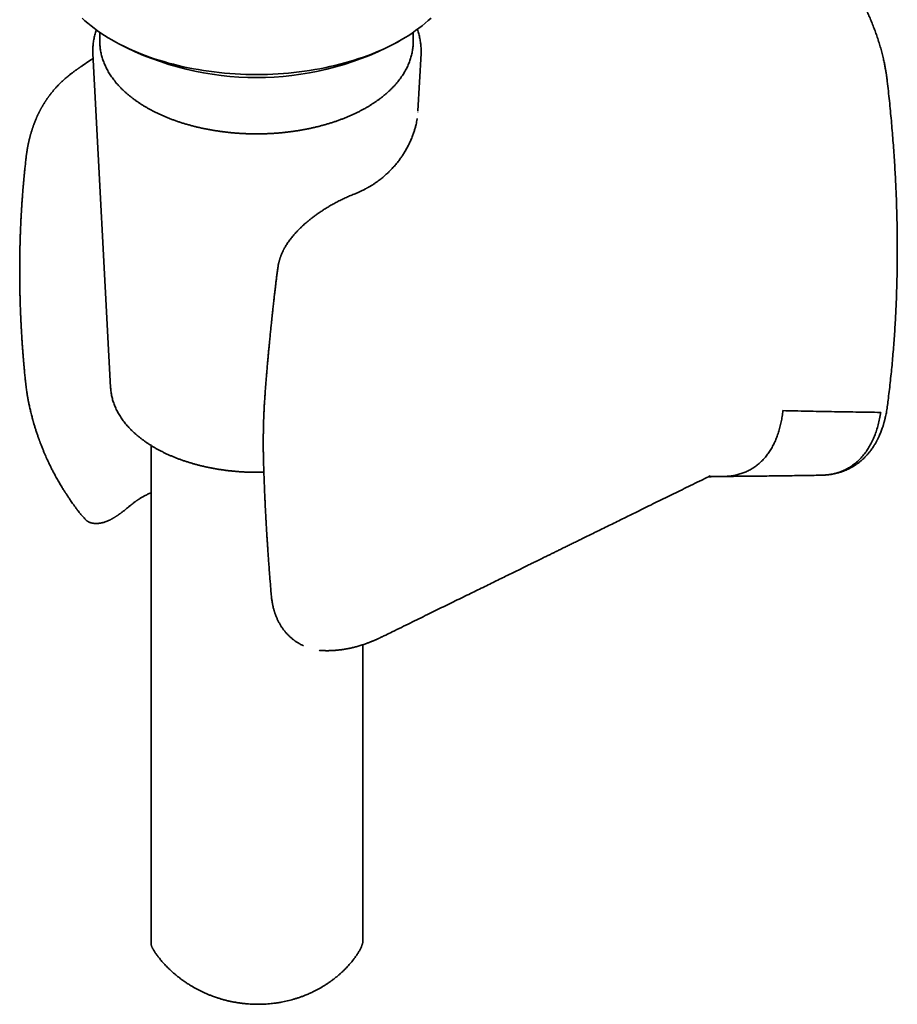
# Model space of a CAD drawing. Header units: millimetres. Extents: x 8 to 747, y 12 to 1054.
# Tile 5 of 26: x 685 to 747, y 203 to 273. Entities that reach past the tile are written whole.
import ezdxf

# ---------------------------------------------------------------- set-up
doc = ezdxf.new("R2010")
doc.units = ezdxf.units.MM

msp = doc.modelspace()

# ---------------------------------------------------------------- linework, layer by layer
at = {"color": 7, "linetype": 'Continuous', "lineweight": 35}
for p, q in [((690.828, 271.62), (690.828, 270.964)), ((713.028, 270.964), (713.028, 271.62)), ((691.674, 271.088), (692.169, 270.802)), ((711.688, 270.802), (712.183, 271.088)), ((713.027, 270.864), (713.028, 270.964)), ((690.337, 270.112), (691.593, 246.454)), ((713.366, 266.06), (713.581, 270.112)), ((713.361, 265.979), (713.362, 265.992)), ((703.417, 254.797), (703.417, 254.801)), ((685.553, 246.966), (685.554, 246.96)), ((694.459, 242.355), (694.459, 206.991)), ((733.828, 240.09), (733.833, 240.093)), ((692.996, 238.115), (692.998, 238.116)), ((689.851, 237.069), (689.854, 237.066)), ((702.983, 231.677), (702.984, 231.673)), ((711.082, 228.93), (711.079, 228.928)), ((709.459, 207.193), (709.459, 228.241)), ((706.456, 227.839), (706.474, 227.837))]:
    msp.add_line(p, q, dxfattribs=at)
at = {"color": 7, "linetype": 'Continuous', "lineweight": 35, "flags": 128}
for points in [[(689.568, 272.63), (689.771, 272.444), (689.982, 272.262), (690.201, 272.083), (690.428, 271.908), (690.663, 271.736), (690.906, 271.567), (691.157, 271.403), (691.414, 271.242), (691.679, 271.085), (691.951, 270.932), (692.23, 270.783), (692.516, 270.639), (692.808, 270.499), (693.106, 270.363), (693.41, 270.232), (693.72, 270.106), (694.036, 269.984), (694.357, 269.867), (694.683, 269.755), (695.015, 269.648), (695.351, 269.546), (695.691, 269.45), (696.036, 269.358), (696.385, 269.271), (696.737, 269.19), (697.094, 269.115), (697.453, 269.044), (697.816, 268.979), (698.181, 268.92), (698.549, 268.866), (698.919, 268.818), (699.292, 268.775), (699.666, 268.738), (700.041, 268.707), (700.418, 268.681), (700.796, 268.661), (701.175, 268.647), (701.555, 268.638), (701.934, 268.636), (702.314, 268.638), (702.693, 268.647), (703.072, 268.662), (703.45, 268.682), (703.827, 268.708), (704.202, 268.739), (704.576, 268.776), (704.949, 268.819), (705.319, 268.868), (705.687, 268.922), (706.052, 268.981), (706.415, 269.046), (706.774, 269.117), (707.13, 269.193), (707.483, 269.274), (707.831, 269.361), (708.176, 269.452), (708.516, 269.549), (708.852, 269.651), (709.183, 269.759), (709.509, 269.871), (709.83, 269.988), (710.146, 270.11), (710.456, 270.236), (710.76, 270.367), (711.058, 270.503), (711.35, 270.643), (711.635, 270.788), (711.914, 270.937), (712.185, 271.09), (712.45, 271.247), (712.708, 271.408), (712.958, 271.572), (713.201, 271.741), (713.435, 271.913), (713.662, 272.089), (713.881, 272.268), (714.092, 272.45), (714.295, 272.635)], [(690.828, 270.964), (690.828, 270.961), (690.83, 270.86)], [(690.354, 269.781), (690.123, 269.625), (689.581, 269.257)]]:
    msp.add_lwpolyline(points, dxfattribs=at)
at = {"color": 7, "linetype": 'Continuous', "lineweight": 35}
msp.add_arc((701.928, 289.605), 21.185, 242.56836, 297.43164, dxfattribs=at)
for points, knots in [([(746.612, 268.155), (746.607, 268.2), (746.597, 268.285), (746.581, 268.404), (746.567, 268.504), (746.556, 268.584), (746.546, 268.646), (746.54, 268.688), (746.536, 268.713), (746.533, 268.73), (746.531, 268.745), (746.528, 268.762), (746.523, 268.796), (746.513, 268.852), (746.5, 268.933), (746.482, 269.033), (746.46, 269.153), (746.433, 269.29), (746.403, 269.439), (746.37, 269.594), (746.319, 269.819), (746.246, 270.118), (746.145, 270.495), (746.03, 270.884), (745.907, 271.266), (745.778, 271.637), (745.645, 271.996), (745.502, 272.355), (745.354, 272.707), (745.202, 273.046), (745.039, 273.39), (744.866, 273.738), (744.683, 274.087), (744.5, 274.417), (744.304, 274.756), (744.09, 275.107), (743.854, 275.474), (743.609, 275.836), (743.373, 276.167), (743.147, 276.471), (742.93, 276.75), (742.701, 277.032), (742.459, 277.319), (742.203, 277.609), (741.936, 277.897), (741.667, 278.175), (741.399, 278.438), (741.174, 278.649), (740.994, 278.812), (740.86, 278.931), (740.736, 279.038), (740.645, 279.115), (740.582, 279.168), (740.541, 279.202), (740.492, 279.242), (740.433, 279.29), (740.353, 279.354), (740.251, 279.435), (740.123, 279.534), (740.03, 279.603), (739.981, 279.64)], [0, 0, 0, 0, 0.011013, 0.020486, 0.02842, 0.034817, 0.039677, 0.043001, 0.044727, 0.045799, 0.047007, 0.048353, 0.049836, 0.055061, 0.061501, 0.069155, 0.078703, 0.089645, 0.10155, 0.11366, 0.125959, 0.154098, 0.183185, 0.213225, 0.244218, 0.271266, 0.299007, 0.327094, 0.354393, 0.380821, 0.40638, 0.43539, 0.463198, 0.489807, 0.515202, 0.545988, 0.576711, 0.607636, 0.638773, 0.663397, 0.688625, 0.71475, 0.741777, 0.770224, 0.799481, 0.828288, 0.856335, 0.883625, 0.898276, 0.912023, 0.92463, 0.936097, 0.939862, 0.943711, 0.948563, 0.954517, 0.961575, 0.972488, 0.985295, 1, 1, 1, 1]), ([(690.586, 271.791), (690.583, 271.781), (690.559, 271.718), (690.522, 271.6), (690.475, 271.437), (690.435, 271.274), (690.401, 271.111), (690.374, 270.947), (690.354, 270.783), (690.339, 270.618), (690.331, 270.454), (690.33, 270.29), (690.333, 270.175), (690.337, 270.116), (690.337, 270.111)], [0, 0, 0, 0, 0.017841, 0.116048, 0.214019, 0.311767, 0.409312, 0.506674, 0.603882, 0.700964, 0.797952, 0.89488, 0.991783, 1, 1, 1, 1]), ([(713.58, 270.11), (713.581, 270.14), (713.586, 270.224), (713.587, 270.363), (713.583, 270.527), (713.573, 270.691), (713.555, 270.855), (713.532, 271.019), (713.502, 271.182), (713.466, 271.345), (713.423, 271.507), (713.374, 271.669), (713.337, 271.775), (713.318, 271.829)], [0, 0, 0, 0, 0.0510498, 0.145752, 0.2404261, 0.3350993, 0.4298022, 0.5245688, 0.6194314, 0.7144203, 0.8095633, 0.9048845, 1, 1, 1, 1]), ([(690.83, 270.854), (690.83, 270.854), (690.83, 270.801), (690.837, 270.696), (690.85, 270.538), (690.871, 270.38), (690.898, 270.223), (690.931, 270.066), (690.971, 269.91), (691.017, 269.754), (691.069, 269.599), (691.128, 269.444), (691.193, 269.291), (691.264, 269.138), (691.341, 268.987), (691.425, 268.836), (691.515, 268.687), (691.611, 268.539), (691.713, 268.393), (691.821, 268.248), (691.935, 268.104), (692.055, 267.963), (692.18, 267.823), (692.312, 267.685), (692.449, 267.549), (692.591, 267.415), (692.739, 267.283), (692.893, 267.153), (693.051, 267.026), (693.215, 266.901), (693.384, 266.778), (693.558, 266.658), (693.737, 266.541), (693.92, 266.426), (694.108, 266.314), (694.301, 266.205), (694.497, 266.098), (694.699, 265.994), (694.904, 265.894), (695.113, 265.796), (695.327, 265.701), (695.544, 265.609), (695.764, 265.521), (695.989, 265.436), (696.216, 265.353), (696.447, 265.275), (696.681, 265.199), (696.918, 265.127), (697.158, 265.058), (697.4, 264.993), (697.645, 264.931), (697.893, 264.872), (698.143, 264.817), (698.395, 264.766), (698.649, 264.718), (698.905, 264.674), (699.163, 264.633), (699.422, 264.596), (699.682, 264.563), (699.944, 264.533), (700.207, 264.507), (700.471, 264.485), (700.736, 264.466), (701.002, 264.451), (701.268, 264.44), (701.534, 264.433), (701.801, 264.429), (702.068, 264.429), (702.334, 264.433), (702.601, 264.44), (702.867, 264.452), (703.132, 264.467), (703.397, 264.485), (703.661, 264.508), (703.924, 264.534), (704.186, 264.564), (704.446, 264.597), (704.705, 264.635), (704.963, 264.675), (705.219, 264.72), (705.473, 264.768), (705.725, 264.819), (705.974, 264.875), (706.222, 264.933), (706.467, 264.995), (706.709, 265.061), (706.949, 265.13), (707.186, 265.202), (707.42, 265.278), (707.65, 265.357), (707.878, 265.439), (708.102, 265.525), (708.322, 265.613), (708.539, 265.705), (708.752, 265.8), (708.962, 265.898), (709.167, 265.999), (709.368, 266.103), (709.565, 266.209), (709.757, 266.319), (709.945, 266.431), (710.128, 266.546), (710.307, 266.664), (710.48, 266.784), (710.649, 266.907), (710.813, 267.032), (710.972, 267.16), (711.125, 267.29), (711.273, 267.422), (711.415, 267.556), (711.552, 267.693), (711.684, 267.831), (711.809, 267.971), (711.929, 268.113), (712.044, 268.258), (712.116, 268.356), (712.152, 268.405)], [0, 0, 0, 0, 0.000012, 0.008651, 0.01729, 0.025933, 0.034582, 0.043237, 0.051902, 0.060579, 0.069267, 0.077969, 0.086685, 0.095416, 0.104162, 0.112923, 0.121698, 0.130487, 0.139289, 0.148103, 0.156929, 0.165766, 0.174612, 0.183466, 0.192327, 0.201195, 0.210068, 0.218945, 0.227826, 0.23671, 0.245596, 0.254484, 0.263373, 0.272262, 0.281151, 0.29004, 0.298929, 0.307816, 0.316703, 0.325589, 0.334473, 0.343356, 0.352238, 0.361118, 0.369997, 0.378874, 0.38775, 0.396624, 0.405497, 0.414368, 0.423239, 0.432108, 0.440975, 0.449842, 0.458708, 0.467572, 0.476436, 0.485298, 0.49416, 0.503022, 0.511882, 0.520743, 0.529602, 0.538461, 0.54732, 0.556179, 0.565038, 0.573896, 0.582755, 0.591614, 0.600473, 0.609332, 0.618191, 0.627051, 0.635912, 0.644772, 0.653634, 0.662496, 0.67136, 0.680224, 0.689089, 0.697955, 0.706822, 0.71569, 0.72456, 0.733431, 0.742304, 0.751177, 0.760053, 0.76893, 0.777808, 0.786689, 0.79557, 0.804454, 0.813339, 0.822225, 0.831113, 0.840003, 0.848893, 0.857785, 0.866678, 0.875572, 0.884466, 0.89336, 0.902253, 0.911146, 0.920037, 0.928926, 0.937813, 0.946695, 0.955574, 0.964447, 0.973314, 0.982174, 0.991025, 1, 1, 1, 1]), ([(712.152, 268.405), (712.17, 268.431), (712.223, 268.506), (712.306, 268.631), (712.399, 268.78), (712.485, 268.931), (712.565, 269.083), (712.639, 269.236), (712.706, 269.389), (712.768, 269.544), (712.822, 269.699), (712.871, 269.856), (712.913, 270.012), (712.948, 270.169), (712.977, 270.327), (713, 270.485), (713.016, 270.643), (713.025, 270.767), (713.026, 270.84), (713.026, 270.859)], [0, 0, 0, 0, 0.033968, 0.097521, 0.161006, 0.224396, 0.287687, 0.350873, 0.413951, 0.47692, 0.539779, 0.602531, 0.665182, 0.727736, 0.790205, 0.852597, 0.914927, 0.977209, 1, 1, 1, 1]), ([(689.581, 269.257), (689.559, 269.242), (689.52, 269.216), (689.469, 269.181), (689.431, 269.155), (689.401, 269.135), (689.373, 269.116), (689.343, 269.094), (689.31, 269.072), (689.274, 269.047), (689.236, 269.02), (689.189, 268.987), (689.137, 268.95), (689.074, 268.904), (689.008, 268.856), (688.941, 268.806), (688.878, 268.758), (688.813, 268.709), (688.744, 268.655), (688.656, 268.585), (688.551, 268.5), (688.436, 268.402), (688.327, 268.307), (688.227, 268.216), (688.131, 268.127), (688.037, 268.037), (687.949, 267.949), (687.872, 267.87), (687.806, 267.8), (687.74, 267.73), (687.669, 267.651), (687.594, 267.566), (687.524, 267.484), (687.468, 267.416), (687.422, 267.36), (687.379, 267.305), (687.332, 267.246), (687.285, 267.185), (687.243, 267.129), (687.207, 267.08), (687.174, 267.034), (687.138, 266.984), (687.099, 266.928), (687.059, 266.87), (687.024, 266.818), (686.995, 266.774), (686.966, 266.731), (686.934, 266.682), (686.898, 266.624), (686.861, 266.566), (686.829, 266.512), (686.797, 266.46), (686.765, 266.404), (686.731, 266.346), (686.702, 266.294), (686.677, 266.25), (686.656, 266.212), (686.634, 266.172), (686.608, 266.122), (686.577, 266.064), (686.546, 266.003), (686.516, 265.943), (686.487, 265.884), (686.458, 265.824), (686.428, 265.761), (686.399, 265.698), (686.372, 265.638), (686.35, 265.589), (686.329, 265.541), (686.305, 265.485), (686.274, 265.412), (686.243, 265.335), (686.212, 265.256), (686.183, 265.181), (686.155, 265.108), (686.132, 265.046), (686.113, 264.991), (686.092, 264.933), (686.07, 264.868), (686.049, 264.806), (686.03, 264.748), (686.009, 264.683), (685.986, 264.608), (685.962, 264.529), (685.942, 264.46), (685.924, 264.397), (685.907, 264.335), (685.89, 264.273), (685.874, 264.212), (685.857, 264.147), (685.839, 264.074), (685.821, 264), (685.806, 263.933), (685.792, 263.872), (685.776, 263.803), (685.76, 263.724), (685.743, 263.645), (685.73, 263.577), (685.718, 263.514), (685.706, 263.451), (685.694, 263.384), (685.681, 263.307), (685.668, 263.225), (685.655, 263.144), (685.644, 263.069), (685.633, 262.994), (685.624, 262.927), (685.617, 262.871), (685.612, 262.828), (685.606, 262.783), (685.6, 262.729), (685.592, 262.657), (685.585, 262.588), (685.58, 262.543), (685.579, 262.528)], [0, 0, 0, 0, 0.009813, 0.017561, 0.023246, 0.026975, 0.030699, 0.035137, 0.04016, 0.044684, 0.050332, 0.056376, 0.064137, 0.071952, 0.082626, 0.091427, 0.100162, 0.10913, 0.118899, 0.129477, 0.147401, 0.164828, 0.181508, 0.197634, 0.211876, 0.227791, 0.243669, 0.256271, 0.26729, 0.278369, 0.291172, 0.305927, 0.319882, 0.330745, 0.338226, 0.346872, 0.356409, 0.36645, 0.375272, 0.382311, 0.389299, 0.396253, 0.405275, 0.415131, 0.42265, 0.428636, 0.434926, 0.442112, 0.451002, 0.460748, 0.468115, 0.474991, 0.483735, 0.492637, 0.500494, 0.506505, 0.511757, 0.517028, 0.524134, 0.53315, 0.542276, 0.550146, 0.559103, 0.567329, 0.575634, 0.585851, 0.594189, 0.600631, 0.60637, 0.614273, 0.624326, 0.636539, 0.646297, 0.656853, 0.667434, 0.6761, 0.682269, 0.689793, 0.699535, 0.708446, 0.715099, 0.722937, 0.734408, 0.745245, 0.754169, 0.762006, 0.770109, 0.778467, 0.786408, 0.794428, 0.803925, 0.814728, 0.823388, 0.829822, 0.838535, 0.849885, 0.860427, 0.868767, 0.876183, 0.884212, 0.892832, 0.901875, 0.913217, 0.923683, 0.932459, 0.941413, 0.951693, 0.957248, 0.962504, 0.967484, 0.973924, 0.982905, 0.994428, 1, 1, 1, 1]), ([(746.61, 245.098), (746.63, 245.252), (746.678, 245.61), (746.747, 246.176), (746.818, 246.796), (746.885, 247.42), (746.947, 248.047), (747.004, 248.677), (747.056, 249.31), (747.104, 249.946), (747.147, 250.586), (747.185, 251.228), (747.219, 251.874), (747.248, 252.523), (747.272, 253.174), (747.291, 253.829), (747.306, 254.486), (747.316, 255.147), (747.322, 255.81), (747.322, 256.475), (747.318, 257.144), (747.309, 257.815), (747.296, 258.488), (747.277, 259.165), (747.254, 259.843), (747.227, 260.525), (747.194, 261.208), (747.157, 261.894), (747.115, 262.583), (747.069, 263.274), (747.017, 263.967), (746.961, 264.662), (746.901, 265.359), (746.835, 266.059), (746.765, 266.76), (746.691, 267.459), (746.638, 267.924), (746.612, 268.155)], [0, 0, 0, 0, 0.021629, 0.05039, 0.079154, 0.10792, 0.136689, 0.165459, 0.194232, 0.223007, 0.251783, 0.280562, 0.309342, 0.338125, 0.366909, 0.395695, 0.424482, 0.453272, 0.482063, 0.510856, 0.53965, 0.568447, 0.597245, 0.626045, 0.654847, 0.68365, 0.712456, 0.741263, 0.770073, 0.798884, 0.827697, 0.856513, 0.88533, 0.91415, 0.942973, 0.971797, 1, 1, 1, 1]), ([(713.308, 265.517), (713.306, 265.498), (713.299, 265.454), (713.28, 265.347), (713.251, 265.197), (713.205, 265), (713.147, 264.783), (713.071, 264.541), (712.993, 264.323), (712.921, 264.138), (712.859, 263.992), (712.797, 263.852), (712.73, 263.711), (712.655, 263.562), (712.577, 263.414), (712.497, 263.272), (712.42, 263.143), (712.345, 263.022), (712.273, 262.91), (712.202, 262.804), (712.128, 262.699), (712.047, 262.588), (711.954, 262.466), (711.852, 262.337), (711.747, 262.211), (711.644, 262.093), (711.544, 261.984), (711.42, 261.853), (711.264, 261.698), (711.071, 261.52), (710.898, 261.371), (710.744, 261.247), (710.611, 261.144), (710.461, 261.034), (710.323, 260.938), (710.204, 260.86), (710.114, 260.803), (710.032, 260.752), (709.961, 260.709), (709.9, 260.673), (709.851, 260.645), (709.814, 260.624), (709.781, 260.605), (709.743, 260.584), (709.695, 260.558), (709.635, 260.526), (709.563, 260.488), (709.456, 260.434), (709.31, 260.363), (709.119, 260.277), (708.981, 260.22), (708.909, 260.191)], [0, 0, 0, 0, 0.0091577, 0.0208627, 0.0517729, 0.0818391, 0.1185664, 0.1569024, 0.1969957, 0.2226297, 0.2458347, 0.26737, 0.2895653, 0.3131475, 0.3390888, 0.3610787, 0.382579, 0.4025989, 0.4211388, 0.4386841, 0.4557837, 0.4745922, 0.4957586, 0.5191556, 0.5418352, 0.5630622, 0.5830227, 0.6020957, 0.636125, 0.6715278, 0.7071604, 0.7272461, 0.7494505, 0.7737742, 0.8002171, 0.8149139, 0.8290722, 0.841533, 0.8522963, 0.8613621, 0.8687307, 0.8736959, 0.8777964, 0.8831987, 0.8902438, 0.898931, 0.9092596, 0.9209098, 0.9444596, 0.9708273, 1, 1, 1, 1]), ([(685.58, 262.543), (685.573, 262.48), (685.559, 262.355), (685.54, 262.174), (685.522, 262.006), (685.506, 261.855), (685.493, 261.723), (685.482, 261.608), (685.472, 261.515), (685.465, 261.441), (685.46, 261.386), (685.456, 261.344), (685.453, 261.314), (685.451, 261.287), (685.448, 261.257), (685.444, 261.219), (685.44, 261.173), (685.435, 261.112), (685.427, 261.033), (685.419, 260.936), (685.41, 260.832), (685.397, 260.682), (685.381, 260.496), (685.364, 260.28), (685.349, 260.09), (685.337, 259.926), (685.327, 259.781), (685.317, 259.645), (685.308, 259.512), (685.299, 259.379), (685.292, 259.261), (685.285, 259.158), (685.28, 259.072), (685.275, 258.993), (685.271, 258.928), (685.268, 258.883), (685.267, 258.85), (685.265, 258.82), (685.263, 258.785), (685.26, 258.728), (685.255, 258.644), (685.249, 258.528), (685.241, 258.388), (685.233, 258.224), (685.224, 258.037), (685.215, 257.827), (685.205, 257.596), (685.196, 257.343), (685.189, 257.141), (685.184, 256.997), (685.182, 256.916), (685.179, 256.834), (685.177, 256.75), (685.175, 256.665), (685.173, 256.585), (685.171, 256.513), (685.169, 256.456), (685.168, 256.413), (685.168, 256.382), (685.167, 256.356), (685.167, 256.329), (685.166, 256.298), (685.165, 256.249), (685.163, 256.178), (685.161, 256.079), (685.159, 255.965), (685.157, 255.841), (685.156, 255.711), (685.154, 255.583), (685.152, 255.386), (685.15, 255.125), (685.149, 254.792), (685.15, 254.458), (685.151, 254.186), (685.153, 253.987), (685.155, 253.86), (685.156, 253.746), (685.157, 253.658), (685.158, 253.597), (685.159, 253.555), (685.16, 253.513), (685.161, 253.465), (685.162, 253.407), (685.163, 253.333), (685.165, 253.242), (685.167, 253.132), (685.17, 253.008), (685.174, 252.842), (685.179, 252.643), (685.186, 252.421), (685.193, 252.214), (685.2, 252.024), (685.206, 251.869), (685.211, 251.745), (685.215, 251.645), (685.219, 251.542), (685.224, 251.437), (685.229, 251.329), (685.234, 251.222), (685.238, 251.129), (685.242, 251.055), (685.244, 251.004), (685.246, 250.964), (685.248, 250.929), (685.25, 250.89), (685.252, 250.842), (685.256, 250.776), (685.261, 250.69), (685.267, 250.581), (685.273, 250.461), (685.284, 250.27), (685.3, 250.007), (685.323, 249.668), (685.342, 249.387), (685.358, 249.171), (685.369, 249.026), (685.38, 248.883), (685.39, 248.749), (685.4, 248.629), (685.408, 248.526), (685.416, 248.439), (685.422, 248.367), (685.426, 248.316), (685.429, 248.281), (685.431, 248.261), (685.432, 248.244), (685.434, 248.224), (685.436, 248.194), (685.44, 248.15), (685.445, 248.09), (685.453, 248.01), (685.462, 247.908), (685.473, 247.783), (685.486, 247.638), (685.502, 247.473), (685.52, 247.288), (685.537, 247.115), (685.548, 247.003), (685.553, 246.96)], [0, 0, 0, 0, 0.012492, 0.024772, 0.035863, 0.045768, 0.054488, 0.062024, 0.068376, 0.072964, 0.076647, 0.079256, 0.081086, 0.082608, 0.084608, 0.087099, 0.09008, 0.09355, 0.099123, 0.10562, 0.11273, 0.119641, 0.135134, 0.149274, 0.162063, 0.17234, 0.181551, 0.190319, 0.199032, 0.207691, 0.216295, 0.222047, 0.227774, 0.233227, 0.237464, 0.240395, 0.242101, 0.243899, 0.24617, 0.248912, 0.254984, 0.26256, 0.271639, 0.282222, 0.294472, 0.308087, 0.323063, 0.3394, 0.357095, 0.362199, 0.367406, 0.372715, 0.378127, 0.383641, 0.389116, 0.393754, 0.397432, 0.400257, 0.40203, 0.403466, 0.405183, 0.407182, 0.409461, 0.41471, 0.421025, 0.428407, 0.436737, 0.445117, 0.45336, 0.461466, 0.483051, 0.503601, 0.525628, 0.54725, 0.555641, 0.563972, 0.571508, 0.577543, 0.580733, 0.583256, 0.585629, 0.588671, 0.592393, 0.596794, 0.602853, 0.609855, 0.617799, 0.626469, 0.641631, 0.655774, 0.668897, 0.681002, 0.692116, 0.6983, 0.704651, 0.711169, 0.717854, 0.724705, 0.731724, 0.738206, 0.742413, 0.745683, 0.748018, 0.749936, 0.752399, 0.755428, 0.759023, 0.764891, 0.771828, 0.779675, 0.787802, 0.808022, 0.829465, 0.852129, 0.861104, 0.870257, 0.879524, 0.888061, 0.895601, 0.902037, 0.907513, 0.912029, 0.915586, 0.917179, 0.918463, 0.919437, 0.920385, 0.922226, 0.925031, 0.928799, 0.933531, 0.940118, 0.947963, 0.957064, 0.967422, 0.979035, 0.991903, 1, 1, 1, 1]), ([(708.912, 260.191), (708.808, 260.149), (708.605, 260.067), (708.297, 259.931), (707.995, 259.79), (707.699, 259.642), (707.41, 259.489), (707.13, 259.331), (706.86, 259.17), (706.61, 259.011), (706.382, 258.859), (706.177, 258.714), (705.986, 258.574), (705.811, 258.439), (705.652, 258.311), (705.509, 258.192), (705.377, 258.079), (705.249, 257.965), (705.137, 257.861), (705.039, 257.768), (704.96, 257.69), (704.889, 257.619), (704.826, 257.553), (704.763, 257.488), (704.693, 257.412), (704.61, 257.321), (704.518, 257.215), (704.422, 257.099), (704.327, 256.977), (704.235, 256.855), (704.147, 256.73), (704.066, 256.607), (704, 256.501), (703.95, 256.416), (703.914, 256.352), (703.883, 256.296), (703.854, 256.24), (703.821, 256.176), (703.783, 256.097), (703.742, 256.008), (703.704, 255.918), (703.67, 255.833), (703.641, 255.756), (703.619, 255.693), (703.601, 255.641), (703.587, 255.597), (703.574, 255.555), (703.562, 255.514), (703.55, 255.473), (703.537, 255.427), (703.522, 255.37), (703.503, 255.293), (703.482, 255.197), (703.459, 255.082), (703.436, 254.948), (703.423, 254.852), (703.416, 254.801)], [0, 0, 0, 0, 0.044672, 0.087957, 0.129899, 0.170562, 0.210024, 0.248355, 0.285466, 0.321332, 0.352032, 0.381192, 0.40873, 0.434528, 0.458491, 0.480172, 0.500032, 0.51991, 0.54064, 0.554265, 0.56796, 0.580143, 0.590551, 0.600484, 0.612819, 0.627633, 0.644846, 0.663765, 0.682727, 0.701737, 0.720799, 0.739922, 0.7577, 0.768649, 0.778176, 0.786298, 0.793482, 0.802756, 0.814655, 0.828202, 0.841701, 0.853975, 0.865035, 0.874889, 0.881335, 0.887599, 0.893691, 0.899612, 0.905362, 0.911266, 0.919052, 0.930081, 0.94369, 0.959877, 0.978645, 1, 1, 1, 1]), ([(703.415, 254.797), (703.401, 254.685), (703.374, 254.466), (703.334, 254.147), (703.298, 253.844), (703.264, 253.559), (703.232, 253.291), (703.203, 253.04), (703.175, 252.798), (703.149, 252.569), (703.125, 252.351), (703.103, 252.154), (703.083, 251.978), (703.067, 251.827), (703.053, 251.698), (703.041, 251.591), (703.031, 251.5), (703.023, 251.419), (703.014, 251.34), (703.006, 251.258), (702.994, 251.145), (702.978, 250.999), (702.96, 250.817), (702.94, 250.632), (702.921, 250.445), (702.903, 250.257), (702.883, 250.058), (702.862, 249.846), (702.84, 249.619), (702.817, 249.377), (702.793, 249.121), (702.767, 248.848), (702.741, 248.557), (702.713, 248.248), (702.685, 247.92), (702.656, 247.575), (702.626, 247.213), (702.595, 246.835), (702.564, 246.44), (702.544, 246.171), (702.534, 246.033)], [0, 0, 0, 0, 0.038304, 0.074669, 0.109097, 0.141588, 0.172142, 0.20076, 0.227441, 0.254554, 0.279324, 0.301751, 0.321835, 0.339575, 0.35367, 0.365828, 0.37605, 0.384749, 0.393701, 0.403109, 0.412971, 0.432234, 0.453026, 0.475348, 0.495654, 0.517078, 0.539626, 0.563761, 0.58981, 0.617256, 0.646549, 0.677688, 0.710673, 0.746235, 0.783721, 0.82313, 0.864462, 0.907718, 0.952897, 1, 1, 1, 1]), ([(685.552, 246.966), (685.559, 246.892), (685.573, 246.75), (685.597, 246.546), (685.621, 246.362), (685.644, 246.197), (685.667, 246.051), (685.686, 245.933), (685.702, 245.838), (685.715, 245.763), (685.728, 245.69), (685.742, 245.613), (685.759, 245.527), (685.779, 245.424), (685.804, 245.3), (685.834, 245.157), (685.868, 245.006), (685.903, 244.855), (685.941, 244.696), (685.98, 244.539), (686.02, 244.387), (686.052, 244.266), (686.078, 244.172), (686.098, 244.101), (686.117, 244.034), (686.138, 243.961), (686.163, 243.873), (686.195, 243.766), (686.23, 243.652), (686.266, 243.535), (686.303, 243.419), (686.342, 243.3), (686.382, 243.18), (686.422, 243.063), (686.459, 242.956), (686.491, 242.865), (686.517, 242.792), (686.538, 242.733), (686.558, 242.679), (686.58, 242.619), (686.609, 242.543), (686.645, 242.447), (686.688, 242.335), (686.735, 242.218), (686.794, 242.07), (686.866, 241.896), (686.949, 241.701), (687.032, 241.514), (687.12, 241.32), (687.218, 241.11), (687.325, 240.888), (687.44, 240.657), (687.563, 240.419), (687.678, 240.204), (687.782, 240.014), (687.871, 239.857), (687.959, 239.706), (688.046, 239.56), (688.128, 239.426), (688.204, 239.304), (688.27, 239.201), (688.324, 239.117), (688.364, 239.055), (688.392, 239.011), (688.414, 238.977), (688.438, 238.94), (688.47, 238.892), (688.51, 238.831), (688.558, 238.758), (688.615, 238.672), (688.682, 238.57), (688.761, 238.454), (688.851, 238.323), (688.953, 238.177), (689.067, 238.018), (689.195, 237.847), (689.336, 237.663), (689.492, 237.47), (689.663, 237.269), (689.786, 237.136), (689.85, 237.067)], [0, 0, 0, 0, 0.0220528, 0.0421213, 0.0602233, 0.0763757, 0.0905859, 0.1028289, 0.1110728, 0.1181122, 0.1247097, 0.1320803, 0.1402512, 0.1494444, 0.1619191, 0.175922, 0.1904525, 0.2050463, 0.2191078, 0.2356135, 0.2499749, 0.2623735, 0.2699597, 0.2767151, 0.2826436, 0.2890294, 0.2973823, 0.3076923, 0.3191505, 0.329911, 0.3409158, 0.3521634, 0.3636522, 0.3752539, 0.38557, 0.3942244, 0.4012273, 0.4065864, 0.4111045, 0.4167398, 0.4235788, 0.4331786, 0.4443912, 0.4558549, 0.4669413, 0.4872688, 0.5062328, 0.5238712, 0.542356, 0.5631466, 0.5862242, 0.6084071, 0.6323284, 0.657972, 0.6738838, 0.6903853, 0.70645, 0.721003, 0.735966, 0.748928, 0.7598983, 0.768888, 0.7759051, 0.7800332, 0.783026, 0.7867487, 0.7919651, 0.7986755, 0.806409, 0.8156932, 0.8266706, 0.8393393, 0.853694, 0.8697254, 0.8874199, 0.9067591, 0.9277189, 0.9502694, 0.9743758, 1, 1, 1, 1]), ([(691.593, 246.455), (691.593, 246.454), (691.595, 246.401), (691.604, 246.296), (691.621, 246.141), (691.646, 245.986), (691.677, 245.831), (691.714, 245.677), (691.757, 245.523), (691.807, 245.37), (691.863, 245.218), (691.926, 245.067), (691.994, 244.916), (692.07, 244.767), (692.151, 244.619), (692.239, 244.472), (692.332, 244.326), (692.432, 244.182), (692.538, 244.039), (692.65, 243.898), (692.768, 243.759), (692.892, 243.622), (693.022, 243.486), (693.157, 243.353), (693.298, 243.222), (693.444, 243.093), (693.595, 242.966), (693.752, 242.842), (693.914, 242.721), (694.081, 242.602), (694.253, 242.485), (694.43, 242.372), (694.611, 242.261), (694.797, 242.153), (694.987, 242.048), (695.182, 241.945), (695.381, 241.846), (695.583, 241.75), (695.79, 241.657), (696, 241.568), (696.214, 241.481), (696.432, 241.398), (696.652, 241.318), (696.876, 241.241), (697.103, 241.168), (697.333, 241.098), (697.566, 241.032), (697.802, 240.969), (698.04, 240.91), (698.28, 240.854), (698.522, 240.801), (698.767, 240.753), (699.014, 240.708), (699.262, 240.666), (699.512, 240.629), (699.763, 240.595), (700.016, 240.564), (700.27, 240.538), (700.525, 240.515), (700.78, 240.496), (701.037, 240.48), (701.294, 240.469), (701.551, 240.461), (701.809, 240.457), (702.045, 240.456), (702.241, 240.459), (702.368, 240.461), (702.43, 240.463), (702.447, 240.464)], [0, 0, 0, 0, 0.00032, 0.015491, 0.030669, 0.04586, 0.06107, 0.076306, 0.091571, 0.106872, 0.122211, 0.137592, 0.153017, 0.168486, 0.184, 0.19956, 0.215163, 0.230808, 0.246493, 0.262214, 0.27797, 0.293757, 0.309571, 0.32541, 0.341269, 0.357146, 0.373039, 0.388943, 0.404857, 0.420778, 0.436704, 0.452634, 0.468565, 0.484497, 0.500428, 0.516356, 0.532282, 0.548205, 0.564124, 0.580038, 0.595948, 0.611854, 0.627755, 0.64365, 0.659542, 0.675428, 0.69131, 0.707187, 0.72306, 0.738928, 0.754793, 0.770654, 0.786512, 0.802366, 0.818218, 0.834066, 0.849912, 0.865756, 0.881599, 0.897439, 0.913278, 0.929116, 0.944954, 0.96079, 0.976627, 0.98853, 0.996905, 1, 1, 1, 1]), ([(702.534, 246.033), (702.526, 245.919), (702.51, 245.698), (702.489, 245.375), (702.472, 245.071), (702.458, 244.787), (702.446, 244.521), (702.436, 244.274), (702.429, 244.047), (702.423, 243.84), (702.418, 243.652), (702.414, 243.484), (702.412, 243.336), (702.41, 243.208), (702.408, 243.099), (702.408, 243.013), (702.407, 242.948), (702.407, 242.899), (702.406, 242.857), (702.406, 242.817), (702.406, 242.778), (702.406, 242.74), (702.406, 242.697), (702.405, 242.644), (702.405, 242.578), (702.405, 242.495), (702.405, 242.397), (702.406, 242.283), (702.407, 242.153), (702.408, 242.007), (702.41, 241.844), (702.413, 241.666), (702.417, 241.472), (702.422, 241.261), (702.426, 241.115), (702.428, 241.039)], [0, 0, 0, 0, 0.069697, 0.135373, 0.197031, 0.254678, 0.308315, 0.357947, 0.403575, 0.445201, 0.482825, 0.516448, 0.546071, 0.571693, 0.593315, 0.610936, 0.623073, 0.632153, 0.640164, 0.648703, 0.655915, 0.663465, 0.671392, 0.681487, 0.694723, 0.711102, 0.730623, 0.753287, 0.779094, 0.808045, 0.840141, 0.875383, 0.913773, 0.955311, 1, 1, 1, 1]), ([(739.219, 244.826), (739.203, 244.69), (739.17, 244.418), (739.099, 244.027), (739.012, 243.649), (738.907, 243.286), (738.786, 242.939), (738.648, 242.609), (738.493, 242.297), (738.321, 242.003), (738.134, 241.728), (737.93, 241.474), (737.711, 241.241), (737.477, 241.029), (737.228, 240.839), (736.965, 240.672), (736.689, 240.528), (736.401, 240.408), (736.1, 240.311), (735.789, 240.237), (735.466, 240.189), (735.197, 240.165), (735.033, 240.166), (734.982, 240.166)], [0, 0, 0, 0, 0.048909, 0.097821, 0.146733, 0.195642, 0.244549, 0.293461, 0.342376, 0.391288, 0.440197, 0.489103, 0.538011, 0.586921, 0.635831, 0.684741, 0.733651, 0.782561, 0.831471, 0.880379, 0.929286, 0.978194, 1, 1, 1, 1]), ([(746.15, 244.702), (745.564, 244.709), (744.398, 244.725), (742.656, 244.754), (740.932, 244.787), (739.788, 244.813), (739.219, 244.826)], [0, 0, 0, 0, 0.25378, 0.505039, 0.753778, 1, 1, 1, 1]), ([(741.903, 240.252), (741.942, 240.253), (742.016, 240.254), (742.119, 240.259), (742.208, 240.264), (742.283, 240.27), (742.344, 240.275), (742.416, 240.283), (742.508, 240.294), (742.624, 240.31), (742.74, 240.33), (742.85, 240.351), (742.951, 240.373), (743.053, 240.398), (743.157, 240.425), (743.265, 240.457), (743.358, 240.487), (743.442, 240.516), (743.522, 240.545), (743.61, 240.58), (743.715, 240.623), (743.828, 240.675), (743.945, 240.732), (744.053, 240.79), (744.152, 240.846), (744.242, 240.9), (744.329, 240.955), (744.417, 241.015), (744.53, 241.095), (744.663, 241.197), (744.811, 241.322), (744.954, 241.454), (745.067, 241.568), (745.154, 241.661), (745.216, 241.73), (745.277, 241.801), (745.34, 241.878), (745.408, 241.963), (745.482, 242.062), (745.557, 242.167), (745.628, 242.273), (745.69, 242.37), (745.744, 242.459), (745.791, 242.539), (745.831, 242.611), (745.866, 242.675), (745.896, 242.732), (745.926, 242.789), (745.958, 242.854), (745.996, 242.931), (746.042, 243.031), (746.095, 243.151), (746.152, 243.29), (746.208, 243.434), (746.255, 243.568), (746.294, 243.683), (746.323, 243.773), (746.345, 243.848), (746.363, 243.909), (746.38, 243.968), (746.399, 244.036), (746.422, 244.121), (746.447, 244.223), (746.477, 244.35), (746.511, 244.504), (746.546, 244.685), (746.58, 244.884), (746.6, 245.025), (746.61, 245.098)], [0, 0, 0, 0, 0.015342, 0.028961, 0.040853, 0.051013, 0.059439, 0.066187, 0.081849, 0.099132, 0.11568, 0.131335, 0.145703, 0.158886, 0.175122, 0.190623, 0.206205, 0.216437, 0.228357, 0.241969, 0.256431, 0.276135, 0.294454, 0.311766, 0.328011, 0.34261, 0.356234, 0.371235, 0.387675, 0.414693, 0.442182, 0.469155, 0.496451, 0.509456, 0.522358, 0.53516, 0.548475, 0.563501, 0.580184, 0.599284, 0.616662, 0.632323, 0.646277, 0.658731, 0.669786, 0.679446, 0.687824, 0.69553, 0.705169, 0.716739, 0.729642, 0.748729, 0.768277, 0.788286, 0.808576, 0.822778, 0.834762, 0.84453, 0.852084, 0.858819, 0.867679, 0.878666, 0.891778, 0.906752, 0.927215, 0.949579, 0.973842, 1, 1, 1, 1]), ([(741.918, 240.256), (742, 240.257), (742.208, 240.259), (742.531, 240.298), (742.884, 240.366), (743.225, 240.466), (743.552, 240.596), (743.865, 240.757), (744.161, 240.947), (744.439, 241.167), (744.698, 241.414), (744.939, 241.687), (745.161, 241.986), (745.363, 242.309), (745.546, 242.656), (745.708, 243.024), (745.851, 243.414), (745.973, 243.824), (746.075, 244.251), (746.125, 244.551), (746.15, 244.702)], [0, 0, 0, 0, 0.037262, 0.093847, 0.150487, 0.207207, 0.264036, 0.321015, 0.377987, 0.434795, 0.491484, 0.548086, 0.604629, 0.661134, 0.717616, 0.774087, 0.830555, 0.887026, 0.943506, 1, 1, 1, 1]), ([(702.428, 241.039), (702.432, 240.906), (702.44, 240.645), (702.453, 240.263), (702.467, 239.899), (702.48, 239.554), (702.493, 239.228), (702.506, 238.923), (702.519, 238.637), (702.531, 238.369), (702.543, 238.119), (702.555, 237.886), (702.566, 237.671), (702.576, 237.474), (702.585, 237.305), (702.593, 237.162), (702.599, 237.04), (702.606, 236.917), (702.614, 236.772), (702.624, 236.599), (702.636, 236.396), (702.649, 236.174), (702.664, 235.934), (702.68, 235.678), (702.698, 235.405), (702.717, 235.117), (702.737, 234.811), (702.76, 234.485), (702.785, 234.138), (702.812, 233.772), (702.841, 233.387), (702.873, 232.984), (702.907, 232.563), (702.943, 232.124), (702.969, 231.826), (702.982, 231.673)], [0, 0, 0, 0, 0.042594, 0.083245, 0.121951, 0.158714, 0.193533, 0.225839, 0.25627, 0.284826, 0.311509, 0.336317, 0.359252, 0.380312, 0.399499, 0.41326, 0.42587, 0.438624, 0.45254, 0.472302, 0.494015, 0.517678, 0.543291, 0.570855, 0.599825, 0.630677, 0.663409, 0.698024, 0.735284, 0.774503, 0.815681, 0.85882, 0.903919, 0.950978, 1, 1, 1, 1]), ([(711.082, 228.929), (711.234, 229.003), (711.602, 229.184), (712.181, 229.467), (712.814, 229.777), (713.43, 230.079), (714.029, 230.373), (714.612, 230.658), (715.178, 230.936), (715.735, 231.209), (716.283, 231.478), (716.822, 231.742), (717.343, 231.997), (717.845, 232.243), (718.329, 232.48), (718.794, 232.708), (719.241, 232.928), (719.669, 233.138), (720.08, 233.339), (720.471, 233.531), (720.845, 233.714), (721.194, 233.886), (721.519, 234.045), (721.82, 234.193), (722.105, 234.333), (722.374, 234.465), (722.622, 234.586), (722.857, 234.701), (723.09, 234.816), (723.335, 234.936), (723.595, 235.064), (723.866, 235.196), (724.148, 235.335), (724.442, 235.479), (724.748, 235.63), (725.089, 235.797), (725.467, 235.982), (725.883, 236.186), (726.317, 236.399), (726.769, 236.622), (727.24, 236.853), (727.729, 237.093), (728.236, 237.342), (728.762, 237.6), (729.306, 237.867), (729.868, 238.143), (730.449, 238.429), (731.036, 238.717), (731.629, 239.008), (732.227, 239.302), (732.841, 239.604), (733.378, 239.868), (733.711, 240.032), (733.834, 240.092)], [0, 0, 0, 0, 0.019995, 0.048557, 0.076382, 0.103471, 0.129822, 0.155437, 0.180315, 0.204456, 0.228956, 0.252647, 0.275529, 0.297603, 0.318868, 0.339325, 0.358972, 0.377811, 0.395841, 0.413062, 0.429475, 0.445078, 0.45905, 0.472302, 0.484836, 0.49665, 0.507746, 0.517437, 0.527645, 0.538443, 0.54983, 0.561807, 0.574144, 0.587049, 0.600524, 0.614567, 0.632027, 0.650293, 0.669365, 0.689243, 0.709927, 0.731417, 0.753714, 0.776816, 0.800725, 0.82544, 0.85096, 0.877287, 0.902848, 0.929125, 0.956119, 0.98383, 1, 1, 1, 1]), ([(733.828, 240.089), (733.843, 240.096), (733.874, 240.112), (733.916, 240.132), (733.951, 240.149), (733.974, 240.16), (733.991, 240.168), (734.004, 240.174), (734.014, 240.179), (734.026, 240.184), (734.037, 240.19), (734.047, 240.194), (734.053, 240.197), (734.058, 240.199), (734.065, 240.202), (734.07, 240.204), (734.07, 240.204), (734.07, 240.205)], [0, 0, 0, 0, 0.0839133, 0.1756677, 0.2500513, 0.3088178, 0.3565115, 0.3936967, 0.4324285, 0.4881143, 0.556338, 0.6137603, 0.6573097, 0.6965411, 0.7750408, 0.8884673, 1, 1, 1, 1]), ([(733.933, 240.14), (733.947, 240.141), (733.985, 240.143), (734.058, 240.146), (734.149, 240.149), (734.246, 240.152), (734.337, 240.154), (734.409, 240.156), (734.464, 240.157), (734.508, 240.158), (734.561, 240.159), (734.634, 240.16), (734.73, 240.161), (734.849, 240.162), (734.936, 240.163), (734.983, 240.163)], [0, 0, 0, 0, 0.04628, 0.126715, 0.217318, 0.315398, 0.403878, 0.479883, 0.523274, 0.561395, 0.608118, 0.673578, 0.762138, 0.870997, 1, 1, 1, 1]), ([(734.981, 240.164), (734.983, 240.164), (735.226, 240.166), (735.704, 240.17), (736.408, 240.176), (737.092, 240.183), (737.758, 240.191), (738.404, 240.198), (739.051, 240.206), (739.698, 240.215), (740.342, 240.224), (740.964, 240.233), (741.562, 240.242), (741.954, 240.248), (742.146, 240.251)], [0, 0, 0, 0, 0.000906, 0.101727, 0.199891, 0.295397, 0.388247, 0.478442, 0.56598, 0.659206, 0.749221, 0.836024, 0.919617, 1, 1, 1, 1]), ([(693, 238.114), (693.036, 238.144), (693.103, 238.2), (693.199, 238.275), (693.281, 238.337), (693.35, 238.387), (693.405, 238.425), (693.444, 238.453), (693.472, 238.471), (693.494, 238.486), (693.518, 238.502), (693.546, 238.521), (693.585, 238.546), (693.638, 238.58), (693.704, 238.621), (693.774, 238.663), (693.845, 238.705), (693.915, 238.744), (693.999, 238.791), (694.098, 238.843), (694.213, 238.901), (694.333, 238.958), (694.415, 238.997), (694.458, 239.016), (694.459, 239.016)], [0, 0, 0, 0, 0.083843, 0.156693, 0.218507, 0.269252, 0.308904, 0.337443, 0.354167, 0.367847, 0.384599, 0.404426, 0.427329, 0.467113, 0.51372, 0.562786, 0.610328, 0.656341, 0.700824, 0.776442, 0.847546, 0.920987, 0.999293, 1, 1, 1, 1]), ([(689.85, 237.067), (689.862, 237.055), (689.884, 237.034), (689.918, 237.008), (689.95, 236.987), (689.979, 236.969), (690.005, 236.954), (690.028, 236.943), (690.048, 236.934), (690.067, 236.925), (690.089, 236.916), (690.118, 236.905), (690.155, 236.892), (690.196, 236.879), (690.233, 236.869), (690.264, 236.862), (690.294, 236.856), (690.328, 236.849), (690.373, 236.842), (690.427, 236.836), (690.485, 236.832), (690.539, 236.83), (690.587, 236.83), (690.65, 236.831), (690.732, 236.836), (690.833, 236.849), (690.937, 236.867), (691.045, 236.893), (691.16, 236.926), (691.281, 236.968), (691.385, 237.011), (691.468, 237.048), (691.525, 237.075), (691.573, 237.099), (691.612, 237.12), (691.646, 237.138), (691.679, 237.156), (691.717, 237.177), (691.756, 237.2), (691.795, 237.223), (691.83, 237.244), (691.864, 237.264), (691.899, 237.286), (691.94, 237.313), (691.985, 237.341), (692.028, 237.37), (692.066, 237.396), (692.099, 237.418), (692.129, 237.439), (692.157, 237.458), (692.183, 237.477), (692.208, 237.494), (692.235, 237.514), (692.267, 237.537), (692.31, 237.568), (692.366, 237.609), (692.437, 237.663), (692.521, 237.727), (692.618, 237.803), (692.73, 237.893), (692.858, 237.997), (692.949, 238.073), (692.997, 238.114)], [0, 0, 0, 0, 0.020276, 0.037809, 0.053338, 0.066687, 0.078884, 0.088127, 0.094595, 0.100841, 0.107656, 0.115049, 0.12771, 0.1395, 0.149645, 0.158312, 0.165465, 0.174439, 0.186517, 0.201705, 0.218042, 0.231938, 0.243786, 0.254731, 0.280672, 0.306188, 0.332874, 0.36122, 0.391906, 0.426181, 0.464396, 0.485075, 0.502657, 0.517788, 0.531744, 0.540576, 0.55143, 0.564404, 0.578764, 0.591361, 0.60437, 0.614539, 0.626532, 0.641382, 0.658128, 0.67331, 0.686626, 0.698034, 0.708225, 0.717916, 0.727114, 0.735821, 0.744306, 0.755337, 0.769633, 0.789952, 0.814496, 0.843244, 0.876178, 0.913285, 0.954559, 1, 1, 1, 1]), ([(702.983, 231.677), (702.988, 231.626), (702.998, 231.529), (703.015, 231.395), (703.032, 231.282), (703.048, 231.19), (703.061, 231.12), (703.072, 231.066), (703.083, 231.013), (703.098, 230.947), (703.118, 230.862), (703.143, 230.767), (703.169, 230.675), (703.193, 230.596), (703.214, 230.529), (703.236, 230.463), (703.259, 230.395), (703.288, 230.318), (703.32, 230.234), (703.372, 230.11), (703.445, 229.949), (703.542, 229.763), (703.647, 229.583), (703.742, 229.441), (703.818, 229.335), (703.874, 229.261), (703.928, 229.194), (703.982, 229.129), (704.041, 229.062), (704.105, 228.993), (704.175, 228.921), (704.245, 228.852), (704.317, 228.787), (704.387, 228.725), (704.453, 228.67), (704.51, 228.624), (704.556, 228.589), (704.597, 228.558), (704.645, 228.523), (704.71, 228.478), (704.79, 228.425), (704.886, 228.365), (704.995, 228.301), (705.119, 228.233), (705.208, 228.192), (705.257, 228.17)], [0, 0, 0, 0, 0.036323, 0.067867, 0.094484, 0.116059, 0.132509, 0.143772, 0.154154, 0.169174, 0.189356, 0.2133, 0.234936, 0.253559, 0.269129, 0.281695, 0.299679, 0.317147, 0.336287, 0.359613, 0.404941, 0.452123, 0.499046, 0.543901, 0.565744, 0.586201, 0.605421, 0.623606, 0.642436, 0.66506, 0.687333, 0.709917, 0.731782, 0.752908, 0.773044, 0.789896, 0.802838, 0.812285, 0.826916, 0.845813, 0.869015, 0.896548, 0.928207, 0.960887, 1, 1, 1, 1]), ([(706.473, 227.836), (706.503, 227.834), (706.555, 227.831), (706.622, 227.828), (706.671, 227.826), (706.71, 227.824), (706.751, 227.823), (706.801, 227.822), (706.862, 227.821), (706.936, 227.821), (707.019, 227.821), (707.101, 227.823), (707.173, 227.825), (707.247, 227.828), (707.332, 227.832), (707.435, 227.838), (707.546, 227.847), (707.662, 227.857), (707.776, 227.869), (707.885, 227.882), (707.992, 227.896), (708.101, 227.912), (708.219, 227.931), (708.348, 227.954), (708.481, 227.98), (708.61, 228.007), (708.736, 228.036), (708.863, 228.067), (708.995, 228.101), (709.132, 228.139), (709.271, 228.18), (709.405, 228.222), (709.532, 228.265), (709.655, 228.307), (709.764, 228.347), (709.864, 228.385), (709.954, 228.419), (710.039, 228.453), (710.114, 228.484), (710.184, 228.513), (710.263, 228.547), (710.342, 228.581), (710.416, 228.614), (710.479, 228.642), (710.537, 228.669), (710.582, 228.69), (710.619, 228.707), (710.655, 228.723), (710.701, 228.745), (710.766, 228.776), (710.851, 228.816), (710.959, 228.869), (711.037, 228.907), (711.079, 228.928)], [0, 0, 0, 0, 0.01909, 0.03328, 0.042572, 0.050203, 0.058184, 0.069369, 0.082367, 0.097109, 0.117244, 0.135631, 0.150115, 0.16391, 0.183929, 0.205442, 0.230436, 0.25701, 0.281696, 0.305193, 0.328632, 0.351804, 0.377199, 0.406167, 0.435902, 0.464582, 0.490821, 0.518494, 0.547202, 0.577086, 0.607604, 0.636963, 0.663846, 0.689758, 0.715849, 0.733528, 0.753858, 0.77298, 0.787884, 0.801607, 0.818519, 0.838114, 0.85202, 0.865452, 0.878805, 0.889237, 0.894898, 0.902873, 0.913183, 0.925835, 0.946369, 0.971102, 1, 1, 1, 1]), ([(706.359, 227.848), (706.368, 227.847), (706.403, 227.842), (706.44, 227.839), (706.467, 227.836)], [0, 0, 0, 0, 0.273149, 1, 1, 1, 1]), ([(700.945, 202.834), (701.044, 202.824), (701.218, 202.805), (701.469, 202.787), (701.696, 202.776), (701.923, 202.771), (702.152, 202.771), (702.381, 202.777), (702.612, 202.789), (702.842, 202.807), (703.097, 202.833), (703.374, 202.869), (703.721, 202.927), (704.11, 203.009), (704.469, 203.103), (704.753, 203.188), (704.965, 203.258), (705.174, 203.333), (705.404, 203.422), (705.651, 203.526), (705.957, 203.667), (706.296, 203.84), (706.601, 204.016), (706.837, 204.164), (707.011, 204.279), (707.18, 204.397), (707.364, 204.531), (707.558, 204.683), (707.745, 204.839), (707.908, 204.983), (708.05, 205.115), (708.186, 205.247), (708.317, 205.381), (708.441, 205.516), (708.56, 205.65), (708.673, 205.784), (708.79, 205.932), (708.895, 206.072), (708.987, 206.203), (709.06, 206.312), (709.127, 206.418), (709.188, 206.52), (709.243, 206.618), (709.292, 206.712), (709.335, 206.8), (709.371, 206.881), (709.4, 206.954), (709.424, 207.02), (709.441, 207.078), (709.452, 207.129), (709.458, 207.168), (709.458, 207.186), (709.458, 207.193)], [0, 0, 0, 0, 0.023181, 0.04072, 0.058259, 0.075868, 0.093477, 0.111302, 0.129127, 0.147026, 0.164925, 0.189003, 0.212184, 0.24725, 0.282452, 0.300263, 0.318074, 0.335955, 0.353836, 0.377879, 0.401433, 0.437049, 0.472797, 0.490875, 0.508952, 0.527098, 0.545244, 0.569637, 0.594006, 0.612459, 0.630912, 0.649445, 0.667978, 0.686774, 0.705569, 0.724465, 0.74336, 0.768836, 0.785603, 0.80237, 0.819235, 0.8361, 0.853189, 0.870278, 0.887497, 0.904716, 0.921506, 0.938296, 0.955226, 0.972156, 0.989374, 1, 1, 1, 1]), ([(694.46, 206.991), (694.459, 206.989), (694.458, 206.982), (694.466, 206.953), (694.486, 206.899), (694.515, 206.834), (694.55, 206.767), (694.584, 206.703), (694.625, 206.632), (694.673, 206.554), (694.727, 206.47), (694.787, 206.379), (694.855, 206.283), (694.928, 206.183), (695.006, 206.081), (695.089, 205.976), (695.178, 205.868), (695.274, 205.757), (695.375, 205.644), (695.482, 205.529), (695.595, 205.413), (695.72, 205.289), (695.857, 205.159), (696.009, 205.022), (696.168, 204.885), (696.334, 204.749), (696.507, 204.615), (696.687, 204.482), (696.873, 204.351), (697.077, 204.216), (697.338, 204.053), (697.663, 203.868), (697.982, 203.704), (698.247, 203.581), (698.45, 203.492), (698.657, 203.408), (698.892, 203.319), (699.13, 203.236), (699.37, 203.161), (699.588, 203.098), (699.807, 203.041), (700.03, 202.989), (700.255, 202.941), (700.484, 202.9), (700.713, 202.864), (700.868, 202.844), (700.945, 202.834)], [0, 0, 0, 0, 0.007332, 0.037719, 0.068242, 0.099036, 0.118617, 0.138197, 0.157936, 0.177675, 0.197727, 0.217778, 0.237978, 0.258178, 0.277725, 0.297273, 0.316929, 0.336586, 0.356444, 0.376303, 0.396252, 0.416201, 0.439477, 0.462753, 0.486149, 0.509546, 0.533176, 0.556806, 0.580549, 0.604292, 0.632052, 0.674025, 0.71615, 0.737454, 0.758757, 0.780143, 0.801528, 0.830279, 0.851325, 0.87237, 0.893498, 0.914627, 0.935926, 0.957225, 0.978613, 1, 1, 1, 1])]:
    msp.add_open_spline(points, degree=3, knots=knots, dxfattribs=at)

doc.saveas('drawing.dxf')
